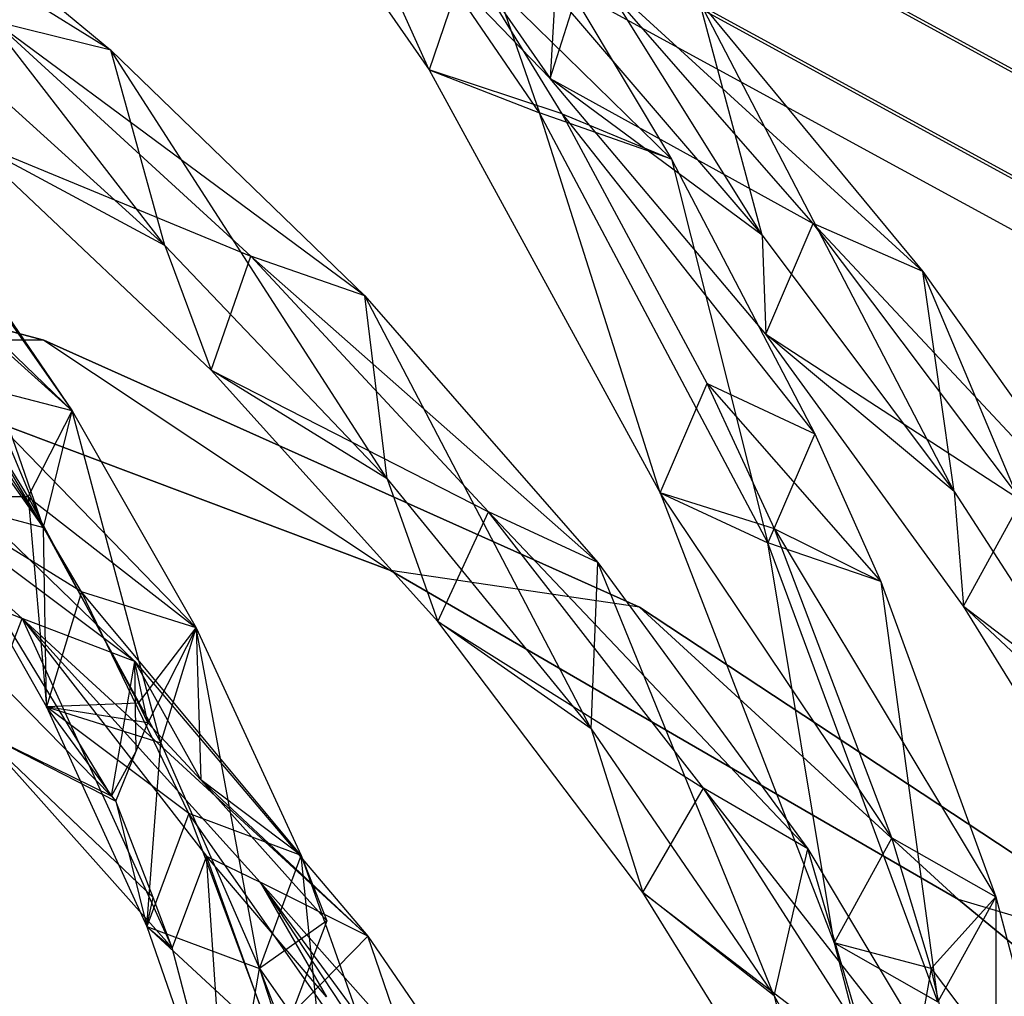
# Model space of a CAD drawing. Extents: x 5.4 to 34.8, y -14.7 to 14.7.
# Tile 232 of 251: x 23.4 to 25.9, y 7.9 to 10.3. Entities that reach past the tile are written whole.
import ezdxf

# ---------------------------------------------------------------- set-up
doc = ezdxf.new("R2010")
doc.units = 0
doc.header["$LTSCALE"] = 2.54
doc.layers.get('0').update_dxf_attribs({"color": 13, "linetype": 'CONTINUOUS'})

# ---------------------------------------------------------------- blocks, each defined once
blk = doc.blocks.new('BOHO_S_PM_7777_STL')
at = {"color": 0}
for p, q in [((23.7763, 11.1462, 16.6708), (24.4524, 10.175, 17.6383)), ((23.7763, 11.1462, 16.6708), (24.4524, 10.175, 17.6383)), ((24.7261, 10.0683, 17.5773), (24.0546, 11.0526, 16.6091)), ((24.4524, 10.175, 17.6383), (24.0546, 11.0526, 16.6091)), ((24.7261, 10.0683, 17.5773), (24.0546, 11.0526, 16.6091)), ((24.4524, 10.175, 17.6383), (24.0546, 11.0526, 16.6091)), ((25.2803, 9.7638, 17.8252), (24.5264, 10.9703, 17.1895)), ((25.2803, 9.7638, 17.8252), (24.5264, 10.9703, 17.1895)), ((24.2166, 10.9264, 16.9481), (24.7533, 10.1535, 17.5712)), ((24.2166, 10.9264, 16.9481), (24.7533, 10.1535, 17.5712)), ((24.4304, 10.9266, 16.9465), (24.7261, 10.0683, 17.5773)), ((24.4304, 10.9266, 16.9465), (24.7261, 10.0683, 17.5773)), ((23.661, 10.2239, 18.5218), (22.6922, 10.8269, 18.0552)), ((23.661, 10.2239, 18.5218), (22.6922, 10.8269, 18.0552)), ((24.7167, 10.8246, 17.3575), (26.7402, 9.7202, 17.3575)), ((24.7167, 10.8246, 17.3575), (26.7402, 9.7202, 17.3575)), ((24.7138, 10.8178, 16.9533), (26.7361, 9.7141, 16.9533)), ((24.7138, 10.8178, 16.9533), (26.7361, 9.7141, 16.9533)), ((23.7952, 9.7379, 18.6531), (22.9868, 10.7824, 18.0906)), ((22.9868, 10.7824, 18.0906), (23.661, 10.2239, 18.5218)), ((23.7952, 9.7379, 18.6531), (22.9868, 10.7824, 18.0906)), ((22.9868, 10.7824, 18.0906), (23.661, 10.2239, 18.5218)), ((24.7533, 10.1535, 17.5712), (24.1799, 10.7463, 17.0914)), ((24.7533, 10.1535, 17.5712), (24.1799, 10.7463, 17.0914)), ((24.6226, 10.603, 16.9575), (26.6047, 9.5212, 16.9575)), ((24.6226, 10.603, 16.9575), (26.6047, 9.5212, 16.9575)), ((24.6255, 10.6098, 17.3618), (26.6088, 9.5273, 17.3618)), ((24.6255, 10.6098, 17.3618), (26.6088, 9.5273, 17.3618)), ((26.5411, 9.4278, 17.1618), (24.5785, 10.499, 17.1618)), ((26.5411, 9.4278, 17.1618), (24.5785, 10.499, 17.1618)), ((24.5458, 10.4524, 17.5722), (24.4524, 10.175, 17.6383)), ((24.5458, 10.4524, 17.5722), (24.4524, 10.175, 17.6383)), ((24.783, 10.066, 17.9311), (24.5458, 10.4524, 17.5722)), ((24.5458, 10.4524, 17.5722), (25.0547, 9.9531, 17.8719)), ((24.5458, 10.4524, 17.5722), (25.0547, 9.9531, 17.8719)), ((24.783, 10.066, 17.9311), (24.5458, 10.4524, 17.5722)), ((24.7533, 10.1535, 17.5712), (24.8429, 10.4382, 17.6012)), ((24.7533, 10.1535, 17.5712), (24.8429, 10.4382, 17.6012)), ((25.4069, 9.7928, 18.0552), (24.8429, 10.4382, 17.6012)), ((25.6799, 9.6735, 18.0906), (24.8429, 10.4382, 17.6012)), ((25.4069, 9.7928, 18.0552), (24.8429, 10.4382, 17.6012)), ((25.6799, 9.6735, 18.0906), (24.8429, 10.4382, 17.6012)), ((24.7649, 10.3645, 17.3934), (24.7533, 10.1535, 17.5712)), ((24.7649, 10.3645, 17.3934), (24.7533, 10.1535, 17.5712)), ((24.7649, 10.3645, 17.3934), (25.2803, 9.7638, 17.8252)), ((24.7649, 10.3645, 17.3934), (25.2803, 9.7638, 17.8252)), ((24.8195, 10.3456, 17.5111), (25.0547, 9.9531, 17.8719)), ((24.8195, 10.3456, 17.5111), (25.0547, 9.9531, 17.8719)), ((25.7573, 9.1267, 18.2447), (25.1242, 10.3448, 17.6473)), ((25.1242, 10.3448, 17.6473), (25.6799, 9.6735, 18.0906)), ((25.7573, 9.1267, 18.2447), (25.1242, 10.3448, 17.6473)), ((25.2803, 9.7638, 17.8252), (25.1242, 10.3448, 17.6473)), ((25.2803, 9.7638, 17.8252), (25.1242, 10.3448, 17.6473)), ((25.1242, 10.3448, 17.6473), (25.6799, 9.6735, 18.0906)), ((24.0091, 9.7115, 18.9239), (23.3709, 10.2956, 18.4955)), ((24.2918, 9.6128, 18.9428), (23.3709, 10.2956, 18.4955)), ((24.0091, 9.7115, 18.9239), (23.3709, 10.2956, 18.4955)), ((24.2918, 9.6128, 18.9428), (23.3709, 10.2956, 18.4955)), ((23.661, 10.2239, 18.5218), (23.3709, 10.2956, 18.4955)), ((23.661, 10.2239, 18.5218), (23.3709, 10.2956, 18.4955)), ((23.2032, 10.2742, 18.2447), (23.7952, 9.7379, 18.6531)), ((23.2032, 10.2742, 18.2447), (23.7952, 9.7379, 18.6531)), ((24.3477, 9.1582, 19.0518), (23.661, 10.2239, 18.5218)), ((23.661, 10.2239, 18.5218), (24.2918, 9.6128, 18.9428)), ((24.3477, 9.1582, 19.0518), (23.661, 10.2239, 18.5218)), ((23.7952, 9.7379, 18.6531), (23.661, 10.2239, 18.5218)), ((23.7952, 9.7379, 18.6531), (23.661, 10.2239, 18.5218)), ((23.661, 10.2239, 18.5218), (24.2918, 9.6128, 18.9428)), ((24.783, 10.066, 17.9311), (24.4524, 10.175, 17.6383)), ((24.4524, 10.175, 17.6383), (25.0266, 9.1231, 18.5741)), ((24.783, 10.066, 17.9311), (24.4524, 10.175, 17.6383)), ((24.4524, 10.175, 17.6383), (25.0266, 9.1231, 18.5741)), ((24.4524, 10.175, 17.6383), (24.7261, 10.0683, 17.5773)), ((24.4524, 10.175, 17.6383), (24.7261, 10.0683, 17.5773)), ((25.2803, 9.7638, 17.8252), (24.7533, 10.1535, 17.5712)), ((25.2803, 9.7638, 17.8252), (24.7533, 10.1535, 17.5712)), ((25.2892, 9.5175, 18.0347), (24.7533, 10.1535, 17.5712)), ((24.7533, 10.1535, 17.5712), (25.4069, 9.7928, 18.0552)), ((24.7533, 10.1535, 17.5712), (25.4069, 9.7928, 18.0552)), ((25.2892, 9.5175, 18.0347), (24.7533, 10.1535, 17.5712)), ((22.7955, 10.0691, 18.8297), (23.5644, 9.3269, 19.4188)), ((22.7955, 10.0691, 18.8297), (23.5644, 9.3269, 19.4188)), ((25.0547, 9.9531, 17.8719), (24.7261, 10.0683, 17.5773)), ((25.0547, 9.9531, 17.8719), (24.7261, 10.0683, 17.5773)), ((25.2943, 8.9984, 18.5201), (24.7261, 10.0683, 17.5773)), ((25.0266, 9.1231, 18.5741), (24.7261, 10.0683, 17.5773)), ((25.2943, 8.9984, 18.5201), (24.7261, 10.0683, 17.5773)), ((25.0266, 9.1231, 18.5741), (24.7261, 10.0683, 17.5773)), ((25.1434, 9.395, 18.5236), (24.783, 10.066, 17.9311)), ((24.783, 10.066, 17.9311), (25.0547, 9.9531, 17.8719)), ((24.783, 10.066, 17.9311), (25.0547, 9.9531, 17.8719)), ((24.783, 10.066, 17.9311), (25.4111, 9.2703, 18.4696)), ((24.783, 10.066, 17.9311), (25.4111, 9.2703, 18.4696)), ((25.1434, 9.395, 18.5236), (24.783, 10.066, 17.9311)), ((23.4929, 9.0373, 19.4536), (22.7891, 10.0305, 18.5201)), ((23.4929, 9.0373, 19.4536), (22.7891, 10.0305, 18.5201)), ((23.0856, 10.0106, 18.7793), (23.4929, 9.0373, 19.4536)), ((23.0856, 10.0106, 18.7793), (23.4929, 9.0373, 19.4536)), ((23.0856, 10.0106, 18.7793), (23.5644, 9.3269, 19.4188)), ((23.0856, 10.0106, 18.7793), (23.5644, 9.3269, 19.4188)), ((23.7952, 9.7379, 18.6531), (23.3, 10.0043, 18.4835)), ((23.7952, 9.7379, 18.6531), (23.3, 10.0043, 18.4835)), ((23.9105, 9.4282, 18.9191), (23.3, 10.0043, 18.4835)), ((23.3, 10.0043, 18.4835), (24.0091, 9.7115, 18.9239)), ((23.3, 10.0043, 18.4835), (24.0091, 9.7115, 18.9239)), ((23.9105, 9.4282, 18.9191), (23.3, 10.0043, 18.4835)), ((25.0547, 9.9531, 17.8719), (25.2943, 8.9984, 18.5201)), ((25.0547, 9.9531, 17.8719), (25.4111, 9.2703, 18.4696)), ((25.0547, 9.9531, 17.8719), (25.2943, 8.9984, 18.5201)), ((25.0547, 9.9531, 17.8719), (25.4111, 9.2703, 18.4696)), ((23.4941, 9.5025, 19.3975), (21.9262, 9.9204, 19.3975)), ((21.9262, 9.9204, 19.1975), (23.4941, 9.5025, 19.1975)), ((21.9262, 9.9204, 19.1975), (23.4941, 9.5025, 19.1975)), ((21.9262, 9.9204, 19.1975), (23.4941, 9.5025, 19.3975)), ((21.9262, 9.9204, 19.1975), (23.4941, 9.5025, 19.3975)), ((23.4941, 9.5025, 19.3975), (21.9262, 9.9204, 19.3975)), ((23.5644, 9.3269, 19.4188), (22.9258, 9.9015, 18.9926)), ((23.5644, 9.3269, 19.4188), (22.9258, 9.9015, 18.9926)), ((23.4929, 9.0373, 19.4536), (23.2155, 9.8389, 18.9443)), ((23.2155, 9.8389, 18.9443), (23.5644, 9.3269, 19.4188)), ((23.4929, 9.0373, 19.4536), (23.2155, 9.8389, 18.9443)), ((23.2155, 9.8389, 18.9443), (23.5644, 9.3269, 19.4188)), ((25.2892, 9.5175, 18.0347), (25.4069, 9.7928, 18.0552)), ((25.2892, 9.5175, 18.0347), (25.4069, 9.7928, 18.0552)), ((25.9249, 9.1039, 18.4955), (25.4069, 9.7928, 18.0552)), ((26.1866, 8.9595, 18.5218), (25.4069, 9.7928, 18.0552)), ((25.9249, 9.1039, 18.4955), (25.4069, 9.7928, 18.0552)), ((26.1866, 8.9595, 18.5218), (25.4069, 9.7928, 18.0552)), ((25.6799, 9.6735, 18.0906), (25.4069, 9.7928, 18.0552)), ((25.6799, 9.6735, 18.0906), (25.4069, 9.7928, 18.0552)), ((25.2803, 9.7638, 17.8252), (25.2892, 9.5175, 18.0347)), ((25.2803, 9.7638, 17.8252), (25.2892, 9.5175, 18.0347)), ((25.2803, 9.7638, 17.8252), (25.7573, 9.1267, 18.2447)), ((25.2803, 9.7638, 17.8252), (25.7573, 9.1267, 18.2447)), ((23.7952, 9.7379, 18.6531), (23.9105, 9.4282, 18.9191)), ((23.7952, 9.7379, 18.6531), (23.9105, 9.4282, 18.9191)), ((23.7952, 9.7379, 18.6531), (24.3477, 9.1582, 19.0518)), ((23.7952, 9.7379, 18.6531), (24.3477, 9.1582, 19.0518)), ((23.9105, 9.4282, 18.9191), (24.0091, 9.7115, 18.9239)), ((23.9105, 9.4282, 18.9191), (24.0091, 9.7115, 18.9239)), ((24.5994, 9.0755, 19.3426), (24.0091, 9.7115, 18.9239)), ((24.8717, 8.9502, 19.3556), (24.0091, 9.7115, 18.9239)), ((24.5994, 9.0755, 19.3426), (24.0091, 9.7115, 18.9239)), ((24.8717, 8.9502, 19.3556), (24.0091, 9.7115, 18.9239)), ((24.2918, 9.6128, 18.9428), (24.0091, 9.7115, 18.9239)), ((24.2918, 9.6128, 18.9428), (24.0091, 9.7115, 18.9239)), ((26.1904, 8.4554, 18.6531), (25.6799, 9.6735, 18.0906)), ((25.6799, 9.6735, 18.0906), (26.1866, 8.9595, 18.5218)), ((26.1904, 8.4554, 18.6531), (25.6799, 9.6735, 18.0906)), ((25.7573, 9.1267, 18.2447), (25.6799, 9.6735, 18.0906)), ((25.7573, 9.1267, 18.2447), (25.6799, 9.6735, 18.0906)), ((25.6799, 9.6735, 18.0906), (26.1866, 8.9595, 18.5218)), ((24.8546, 8.536, 19.4422), (24.2918, 9.6128, 18.9428)), ((24.2918, 9.6128, 18.9428), (24.8717, 8.9502, 19.3556)), ((24.8546, 8.536, 19.4422), (24.2918, 9.6128, 18.9428)), ((24.3477, 9.1582, 19.0518), (24.2918, 9.6128, 18.9428)), ((24.3477, 9.1582, 19.0518), (24.2918, 9.6128, 18.9428)), ((24.2918, 9.6128, 18.9428), (24.8717, 8.9502, 19.3556)), ((23.159, 9.5471, 18.987), (23.4929, 9.0373, 19.4536)), ((23.159, 9.5471, 18.987), (23.4929, 9.0373, 19.4536)), ((23.4941, 9.5025, 19.3975), (22.8286, 9.5053, 19.3975)), ((22.8286, 9.5053, 19.3975), (24.3562, 8.9301, 19.3975)), ((23.4941, 9.5025, 19.3975), (22.8286, 9.5053, 19.3975)), ((24.3562, 8.9301, 19.3975), (22.8286, 9.5053, 19.1975)), ((22.8286, 9.5053, 19.1975), (24.3562, 8.9301, 19.1975)), ((24.3562, 8.9301, 19.3975), (22.8286, 9.5053, 19.1975)), ((22.8286, 9.5053, 19.3975), (24.3562, 8.9301, 19.3975)), ((23.4941, 9.5025, 19.1975), (22.8286, 9.5053, 19.1975)), ((23.4941, 9.5025, 19.1975), (22.8286, 9.5053, 19.1975)), ((22.8286, 9.5053, 19.1975), (24.3562, 8.9301, 19.1975)), ((24.9748, 8.8385, 19.3975), (23.4941, 9.5025, 19.3975)), ((23.4941, 9.5025, 19.3975), (24.3562, 8.9301, 19.3975)), ((23.4941, 9.5025, 19.3975), (24.3562, 8.9301, 19.3975)), ((23.4941, 9.5025, 19.1975), (24.3562, 8.9301, 19.1975)), ((23.4941, 9.5025, 19.1975), (24.3562, 8.9301, 19.1975)), ((23.4941, 9.5025, 19.1975), (24.9748, 8.8385, 19.1975)), ((23.4941, 9.5025, 19.1975), (24.9748, 8.8385, 19.1975)), ((23.4941, 9.5025, 19.1975), (24.9748, 8.8385, 19.3975)), ((23.4941, 9.5025, 19.1975), (24.9748, 8.8385, 19.3975)), ((23.4941, 9.5025, 19.1975), (23.4941, 9.5025, 19.3975)), ((24.9748, 8.8385, 19.3975), (23.4941, 9.5025, 19.3975)), ((23.4941, 9.5025, 19.1975), (23.4941, 9.5025, 19.3975)), ((25.7573, 9.1267, 18.2447), (25.2892, 9.5175, 18.0347)), ((25.7573, 9.1267, 18.2447), (25.2892, 9.5175, 18.0347)), ((25.781, 8.8409, 18.4835), (25.2892, 9.5175, 18.0347)), ((25.2892, 9.5175, 18.0347), (25.9249, 9.1039, 18.4955)), ((25.2892, 9.5175, 18.0347), (25.9249, 9.1039, 18.4955)), ((25.781, 8.8409, 18.4835), (25.2892, 9.5175, 18.0347)), ((24.3477, 9.1582, 19.0518), (23.9105, 9.4282, 18.9191)), ((24.3477, 9.1582, 19.0518), (23.9105, 9.4282, 18.9191)), ((24.474, 8.8029, 19.3432), (23.9105, 9.4282, 18.9191)), ((23.9105, 9.4282, 18.9191), (24.5994, 9.0755, 19.3426)), ((23.9105, 9.4282, 18.9191), (24.5994, 9.0755, 19.3426)), ((24.474, 8.8029, 19.3432), (23.9105, 9.4282, 18.9191)), ((23.588, 8.8769, 19.9279), (23.2768, 9.4022, 19.4599)), ((23.8725, 8.7876, 19.8953), (23.2768, 9.4022, 19.4599)), ((23.588, 8.8769, 19.9279), (23.2768, 9.4022, 19.4599)), ((23.8725, 8.7876, 19.8953), (23.2768, 9.4022, 19.4599)), ((23.5644, 9.3269, 19.4188), (23.2768, 9.4022, 19.4599)), ((23.5644, 9.3269, 19.4188), (23.2768, 9.4022, 19.4599)), ((23.455, 9.1134, 19.7198), (23.2768, 9.4022, 19.4599)), ((23.5644, 9.3269, 19.4188), (23.2768, 9.4022, 19.4599)), ((23.5644, 9.3269, 19.4188), (23.2768, 9.4022, 19.4599)), ((23.455, 9.1134, 19.7198), (23.2768, 9.4022, 19.4599)), ((23.4398, 8.8104, 20.1586), (22.7926, 9.4, 19.7535)), ((23.72, 8.7033, 20.164), (22.7926, 9.4, 19.7535)), ((23.4398, 8.8104, 20.1586), (22.7926, 9.4, 19.7535)), ((23.72, 8.7033, 20.164), (22.7926, 9.4, 19.7535)), ((25.0266, 9.1231, 18.5741), (25.1434, 9.395, 18.5236)), ((25.0266, 9.1231, 18.5741), (25.1434, 9.395, 18.5236)), ((25.3104, 9.034, 18.8297), (25.1434, 9.395, 18.5236)), ((25.1434, 9.395, 18.5236), (25.4111, 9.2703, 18.4696)), ((25.1434, 9.395, 18.5236), (25.4111, 9.2703, 18.4696)), ((25.1434, 9.395, 18.5236), (25.5755, 8.9024, 18.7793)), ((25.1434, 9.395, 18.5236), (25.5755, 8.9024, 18.7793)), ((25.3104, 9.034, 18.8297), (25.1434, 9.395, 18.5236)), ((23.6619, 8.3688, 20.2033), (23.0819, 9.3212, 19.7621)), ((23.0819, 9.3212, 19.7621), (23.72, 8.7033, 20.164)), ((23.6619, 8.3688, 20.2033), (23.0819, 9.3212, 19.7621)), ((23.0819, 9.3212, 19.7621), (23.72, 8.7033, 20.164)), ((23.455, 9.1134, 19.7198), (23.5644, 9.3269, 19.4188)), ((23.455, 9.1134, 19.7198), (23.5644, 9.3269, 19.4188)), ((23.4929, 9.0373, 19.4536), (23.5644, 9.3269, 19.4188)), ((23.4929, 9.0373, 19.4536), (23.5644, 9.3269, 19.4188)), ((23.4929, 9.0373, 19.4536), (23.5644, 9.3269, 19.4188)), ((23.7852, 8.5015, 19.922), (23.5644, 9.3269, 19.4188)), ((23.5644, 9.3269, 19.4188), (23.8725, 8.7876, 19.8953)), ((23.7852, 8.5015, 19.922), (23.5644, 9.3269, 19.4188)), ((23.5644, 9.3269, 19.4188), (23.8725, 8.7876, 19.8953)), ((23.5644, 9.3269, 19.4188), (23.8725, 8.7876, 19.8953)), ((25.4111, 9.2703, 18.4696), (25.2943, 8.9984, 18.5201)), ((25.4111, 9.2703, 18.4696), (25.2943, 8.9984, 18.5201)), ((25.4111, 9.2703, 18.4696), (25.5755, 8.9024, 18.7793)), ((25.4111, 9.2703, 18.4696), (25.5755, 8.9024, 18.7793)), ((24.3477, 9.1582, 19.0518), (24.474, 8.8029, 19.3432)), ((24.3477, 9.1582, 19.0518), (24.474, 8.8029, 19.3432)), ((24.3477, 9.1582, 19.0518), (24.8546, 8.536, 19.4422)), ((24.3477, 9.1582, 19.0518), (24.8546, 8.536, 19.4422)), ((22.7136, 9.1106, 19.7575), (23.4398, 8.8104, 20.1586)), ((22.7136, 9.1106, 19.7575), (23.4398, 8.8104, 20.1586)), ((23.455, 9.1134, 19.7198), (23.2053, 9.1126, 19.4947)), ((23.455, 9.1134, 19.7198), (23.2053, 9.1126, 19.4947)), ((23.588, 8.8769, 19.9279), (23.2053, 9.1126, 19.4947)), ((23.2053, 9.1126, 19.4947), (23.5006, 8.5908, 19.9546)), ((23.588, 8.8769, 19.9279), (23.2053, 9.1126, 19.4947)), ((23.2053, 9.1126, 19.4947), (23.5006, 8.5908, 19.9546)), ((23.2053, 9.1126, 19.4947), (23.4929, 9.0373, 19.4536)), ((23.2053, 9.1126, 19.4947), (23.4929, 9.0373, 19.4536)), ((23.2053, 9.1126, 19.4947), (23.5006, 8.5908, 19.9546)), ((23.2053, 9.1126, 19.4947), (23.4929, 9.0373, 19.4536)), ((23.7291, 8.6002, 20.1665), (23.455, 9.1134, 19.7198)), ((23.455, 9.1134, 19.7198), (23.5006, 8.5908, 19.9546)), ((23.455, 9.1134, 19.7198), (23.5006, 8.5908, 19.9546)), ((23.455, 9.1134, 19.7198), (23.8725, 8.7876, 19.8953)), ((23.455, 9.1134, 19.7198), (23.8725, 8.7876, 19.8953)), ((23.7291, 8.6002, 20.1665), (23.455, 9.1134, 19.7198)), ((25.6027, 8.2653, 19.4599), (25.0266, 9.1231, 18.5741)), ((25.0266, 9.1231, 18.5741), (25.4588, 8.0041, 19.4947)), ((25.6027, 8.2653, 19.4599), (25.0266, 9.1231, 18.5741)), ((25.3104, 9.034, 18.8297), (25.0266, 9.1231, 18.5741)), ((25.3104, 9.034, 18.8297), (25.0266, 9.1231, 18.5741)), ((25.0266, 9.1231, 18.5741), (25.4588, 8.0041, 19.4947)), ((25.0266, 9.1231, 18.5741), (25.2943, 8.9984, 18.5201)), ((25.0266, 9.1231, 18.5741), (25.2943, 8.9984, 18.5201)), ((25.7573, 9.1267, 18.2447), (25.781, 8.8409, 18.4835)), ((25.7573, 9.1267, 18.2447), (25.781, 8.8409, 18.4835)), ((25.7573, 9.1267, 18.2447), (26.1904, 8.4554, 18.6531)), ((25.7573, 9.1267, 18.2447), (26.1904, 8.4554, 18.6531)), ((25.781, 8.8409, 18.4835), (25.9249, 9.1039, 18.4955)), ((25.781, 8.8409, 18.4835), (25.9249, 9.1039, 18.4955)), ((24.474, 8.8029, 19.3432), (24.5994, 9.0755, 19.3426)), ((24.474, 8.8029, 19.3432), (24.5994, 9.0755, 19.3426)), ((25.1345, 8.3885, 19.7535), (24.5994, 9.0755, 19.3426)), ((25.3936, 8.2375, 19.7621), (24.5994, 9.0755, 19.3426)), ((25.1345, 8.3885, 19.7535), (24.5994, 9.0755, 19.3426)), ((25.3936, 8.2375, 19.7621), (24.5994, 9.0755, 19.3426)), ((24.8717, 8.9502, 19.3556), (24.5994, 9.0755, 19.3426)), ((24.8717, 8.9502, 19.3556), (24.5994, 9.0755, 19.3426)), ((23.5006, 8.5908, 19.9546), (23.4929, 9.0373, 19.4536)), ((23.4929, 9.0373, 19.4536), (23.7852, 8.5015, 19.922)), ((23.5006, 8.5908, 19.9546), (23.4929, 9.0373, 19.4536)), ((23.4929, 9.0373, 19.4536), (23.7852, 8.5015, 19.922)), ((25.6027, 8.2653, 19.4599), (25.3104, 9.034, 18.8297)), ((25.3104, 9.034, 18.8297), (25.5755, 8.9024, 18.7793)), ((25.3104, 9.034, 18.8297), (25.5755, 8.9024, 18.7793)), ((25.3104, 9.034, 18.8297), (25.8611, 8.1182, 19.4188)), ((25.6027, 8.2653, 19.4599), (25.3104, 9.034, 18.8297)), ((25.3104, 9.034, 18.8297), (25.8611, 8.1182, 19.4188)), ((25.5755, 8.9024, 18.7793), (25.2943, 8.9984, 18.5201)), ((25.5755, 8.9024, 18.7793), (25.2943, 8.9984, 18.5201)), ((25.7171, 7.8569, 19.4536), (25.2943, 8.9984, 18.5201)), ((25.4588, 8.0041, 19.4947), (25.2943, 8.9984, 18.5201)), ((25.7171, 7.8569, 19.4536), (25.2943, 8.9984, 18.5201)), ((25.4588, 8.0041, 19.4947), (25.2943, 8.9984, 18.5201)), ((23.0955, 8.9465, 19.8256), (23.6619, 8.3688, 20.2033)), ((23.0955, 8.9465, 19.8256), (23.6619, 8.3688, 20.2033)), ((24.8546, 8.536, 19.4422), (24.8717, 8.9502, 19.3556)), ((24.8546, 8.536, 19.4422), (24.8717, 8.9502, 19.3556)), ((25.3098, 7.8721, 19.8256), (24.8717, 8.9502, 19.3556)), ((24.8717, 8.9502, 19.3556), (25.3936, 8.2375, 19.7621)), ((25.3098, 7.8721, 19.8256), (24.8717, 8.9502, 19.3556)), ((24.8717, 8.9502, 19.3556), (25.3936, 8.2375, 19.7621)), ((24.9748, 8.8385, 19.3975), (24.3562, 8.9301, 19.3975)), ((24.3562, 8.9301, 19.3975), (25.7683, 8.1114, 19.3975)), ((24.9748, 8.8385, 19.3975), (24.3562, 8.9301, 19.3975)), ((25.7683, 8.1114, 19.3975), (24.3562, 8.9301, 19.1975)), ((24.3562, 8.9301, 19.1975), (25.7683, 8.1114, 19.1975)), ((25.7683, 8.1114, 19.3975), (24.3562, 8.9301, 19.1975)), ((24.3562, 8.9301, 19.3975), (25.7683, 8.1114, 19.3975)), ((24.3562, 8.9301, 19.3975), (24.3562, 8.9301, 19.1975)), ((24.3562, 8.9301, 19.3975), (24.3562, 8.9301, 19.1975)), ((24.9748, 8.8385, 19.1975), (24.3562, 8.9301, 19.1975)), ((24.9748, 8.8385, 19.1975), (24.3562, 8.9301, 19.1975)), ((24.3562, 8.9301, 19.1975), (25.7683, 8.1114, 19.1975)), ((25.5755, 8.9024, 18.7793), (25.7171, 7.8569, 19.4536)), ((25.5755, 8.9024, 18.7793), (25.7171, 7.8569, 19.4536)), ((25.5755, 8.9024, 18.7793), (25.8611, 8.1182, 19.4188)), ((25.5755, 8.9024, 18.7793), (25.8611, 8.1182, 19.4188)), ((23.588, 8.8769, 19.9279), (23.5006, 8.5908, 19.9546)), ((23.588, 8.8769, 19.9279), (23.5006, 8.5908, 19.9546)), ((23.8542, 8.3256, 20.3987), (23.588, 8.8769, 19.9279)), ((24.1342, 8.2211, 20.3758), (23.588, 8.8769, 19.9279)), ((23.8542, 8.3256, 20.3987), (23.588, 8.8769, 19.9279)), ((24.1342, 8.2211, 20.3758), (23.588, 8.8769, 19.9279)), ((23.8725, 8.7876, 19.8953), (23.588, 8.8769, 19.9279)), ((23.8725, 8.7876, 19.8953), (23.588, 8.8769, 19.9279)), ((26.3297, 7.9456, 19.3975), (24.9748, 8.8385, 19.3975)), ((24.9748, 8.8385, 19.3975), (25.7683, 8.1114, 19.3975)), ((24.9748, 8.8385, 19.3975), (25.7683, 8.1114, 19.3975)), ((24.9748, 8.8385, 19.1975), (25.7683, 8.1114, 19.1975)), ((24.9748, 8.8385, 19.1975), (25.7683, 8.1114, 19.1975)), ((24.9748, 8.8385, 19.1975), (26.3297, 7.9456, 19.1975)), ((24.9748, 8.8385, 19.1975), (26.3297, 7.9456, 19.1975)), ((24.9748, 8.8385, 19.1975), (26.3297, 7.9456, 19.3975)), ((24.9748, 8.8385, 19.1975), (26.3297, 7.9456, 19.3975)), ((24.9748, 8.8385, 19.1975), (24.9748, 8.8385, 19.3975)), ((26.3297, 7.9456, 19.3975), (24.9748, 8.8385, 19.3975)), ((24.9748, 8.8385, 19.1975), (24.9748, 8.8385, 19.3975)), ((26.1904, 8.4554, 18.6531), (25.781, 8.8409, 18.4835)), ((26.1904, 8.4554, 18.6531), (25.781, 8.8409, 18.4835)), ((26.2216, 8.1264, 18.9191), (25.781, 8.8409, 18.4835)), ((25.781, 8.8409, 18.4835), (26.3902, 8.3745, 18.9239)), ((25.781, 8.8409, 18.4835), (26.3902, 8.3745, 18.9239)), ((26.2216, 8.1264, 18.9191), (25.781, 8.8409, 18.4835)), ((23.3327, 8.5302, 20.1641), (23.4398, 8.8104, 20.1586)), ((23.3327, 8.5302, 20.1641), (23.4398, 8.8104, 20.1586)), ((24.0321, 8.1551, 20.5597), (23.4398, 8.8104, 20.1586)), ((23.4398, 8.8104, 20.1586), (23.8986, 8.2193, 20.4875)), ((23.4398, 8.8104, 20.1586), (23.8986, 8.2193, 20.4875)), ((23.4398, 8.8104, 20.1586), (23.813, 7.9917, 20.5025)), ((23.4398, 8.8104, 20.1586), (23.813, 7.9917, 20.5025)), ((24.3, 8.0203, 20.5628), (23.4398, 8.8104, 20.1586)), ((24.0321, 8.1551, 20.5597), (23.4398, 8.8104, 20.1586)), ((24.3, 8.0203, 20.5628), (23.4398, 8.8104, 20.1586)), ((23.72, 8.7033, 20.164), (23.4398, 8.8104, 20.1586)), ((23.72, 8.7033, 20.164), (23.4398, 8.8104, 20.1586)), ((24.8546, 8.536, 19.4422), (24.474, 8.8029, 19.3432)), ((24.8546, 8.536, 19.4422), (24.474, 8.8029, 19.3432)), ((24.9833, 8.1294, 19.7575), (24.474, 8.8029, 19.3432)), ((24.474, 8.8029, 19.3432), (25.1345, 8.3885, 19.7535)), ((24.474, 8.8029, 19.3432), (25.1345, 8.3885, 19.7535)), ((24.9833, 8.1294, 19.7575), (24.474, 8.8029, 19.3432)), ((23.7291, 8.6002, 20.1665), (23.8725, 8.7876, 19.8953)), ((23.7291, 8.6002, 20.1665), (23.8725, 8.7876, 19.8953)), ((23.8725, 8.7876, 19.8953), (23.7527, 8.5508, 20.2086)), ((23.8725, 8.7876, 19.8953), (23.7527, 8.5508, 20.2086)), ((23.7852, 8.5015, 19.922), (23.8725, 8.7876, 19.8953)), ((23.7852, 8.5015, 19.922), (23.8725, 8.7876, 19.8953)), ((24.0302, 7.94, 20.3941), (23.8725, 8.7876, 19.8953)), ((23.8725, 8.7876, 19.8953), (24.1342, 8.2211, 20.3758)), ((24.0302, 7.94, 20.3941), (23.8725, 8.7876, 19.8953)), ((23.8725, 8.7876, 19.8953), (24.1342, 8.2211, 20.3758)), ((23.8725, 8.7876, 19.8953), (24.1342, 8.2211, 20.3758)), ((23.8725, 8.7876, 19.8953), (23.8847, 8.4096, 20.2966)), ((23.8725, 8.7876, 19.8953), (23.8847, 8.4096, 20.2966)), ((23.6619, 8.3688, 20.2033), (23.72, 8.7033, 20.164)), ((23.6619, 8.3688, 20.2033), (23.72, 8.7033, 20.164)), ((23.7527, 8.5508, 20.2086), (23.72, 8.7033, 20.164)), ((23.72, 8.7033, 20.164), (23.8847, 8.4096, 20.2966)), ((23.72, 8.7033, 20.164), (23.8847, 8.4096, 20.2966)), ((23.72, 8.7033, 20.164), (24.3, 8.0203, 20.5628)), ((23.7239, 8.4804, 20.2095), (23.72, 8.7033, 20.164)), ((23.7527, 8.5508, 20.2086), (23.72, 8.7033, 20.164)), ((23.7239, 8.4804, 20.2095), (23.72, 8.7033, 20.164)), ((23.72, 8.7033, 20.164), (24.3, 8.0203, 20.5628)), ((23.7291, 8.6002, 20.1665), (23.5006, 8.5908, 19.9546)), ((23.7291, 8.6002, 20.1665), (23.5006, 8.5908, 19.9546)), ((23.7527, 8.5508, 20.2086), (23.7291, 8.6002, 20.1665)), ((23.7527, 8.5508, 20.2086), (23.7291, 8.6002, 20.1665)), ((23.8542, 8.3256, 20.3987), (23.5006, 8.5908, 19.9546)), ((23.5006, 8.5908, 19.9546), (23.7502, 8.0445, 20.417)), ((23.8542, 8.3256, 20.3987), (23.5006, 8.5908, 19.9546)), ((23.5006, 8.5908, 19.9546), (23.7502, 8.0445, 20.417)), ((23.5006, 8.5908, 19.9546), (23.7852, 8.5015, 19.922)), ((23.5006, 8.5908, 19.9546), (23.7852, 8.5015, 19.922)), ((23.6731, 8.3562, 20.2111), (23.5006, 8.5908, 19.9546)), ((23.5006, 8.5908, 19.9546), (23.7502, 8.0445, 20.417)), ((23.7527, 8.5508, 20.2086), (23.5006, 8.5908, 19.9546)), ((23.6731, 8.3562, 20.2111), (23.5006, 8.5908, 19.9546)), ((23.7527, 8.5508, 20.2086), (23.5006, 8.5908, 19.9546)), ((23.7239, 8.4804, 20.2095), (23.7527, 8.5508, 20.2086)), ((23.7239, 8.4804, 20.2095), (23.7527, 8.5508, 20.2086)), ((23.7527, 8.5508, 20.2086), (23.8847, 8.4096, 20.2966)), ((23.7527, 8.5508, 20.2086), (23.8847, 8.4096, 20.2966)), ((23.813, 7.9917, 20.5025), (23.3327, 8.5302, 20.1641)), ((23.3327, 8.5302, 20.1641), (23.7662, 8.1171, 20.4016)), ((23.3327, 8.5302, 20.1641), (23.7662, 8.1171, 20.4016)), ((23.3327, 8.5302, 20.1641), (23.6731, 8.3562, 20.2111)), ((23.6619, 8.3688, 20.2033), (23.3327, 8.5302, 20.1641)), ((23.6619, 8.3688, 20.2033), (23.3327, 8.5302, 20.1641)), ((23.3327, 8.5302, 20.1641), (23.6731, 8.3562, 20.2111)), ((23.813, 7.9917, 20.5025), (23.3327, 8.5302, 20.1641)), ((24.8546, 8.536, 19.4422), (24.9833, 8.1294, 19.7575)), ((24.8546, 8.536, 19.4422), (24.9833, 8.1294, 19.7575)), ((24.8546, 8.536, 19.4422), (25.3098, 7.8721, 19.8256)), ((24.8546, 8.536, 19.4422), (25.3098, 7.8721, 19.8256)), ((23.7502, 8.0445, 20.417), (23.7852, 8.5015, 19.922)), ((23.7502, 8.0445, 20.417), (23.7852, 8.5015, 19.922)), ((23.7852, 8.5015, 19.922), (24.0302, 7.94, 20.3941)), ((23.7852, 8.5015, 19.922), (24.0302, 7.94, 20.3941)), ((23.6619, 8.3688, 20.2033), (23.7239, 8.4804, 20.2095)), ((23.6619, 8.3688, 20.2033), (23.7239, 8.4804, 20.2095)), ((23.6731, 8.3562, 20.2111), (23.7239, 8.4804, 20.2095)), ((23.6731, 8.3562, 20.2111), (23.7239, 8.4804, 20.2095)), ((24.1342, 8.2211, 20.3758), (23.8847, 8.4096, 20.2966)), ((23.8847, 8.4096, 20.2966), (24.1979, 8.0589, 20.5104)), ((24.1342, 8.2211, 20.3758), (23.8847, 8.4096, 20.2966)), ((24.3, 8.0203, 20.5628), (23.8847, 8.4096, 20.2966)), ((24.3, 8.0203, 20.5628), (23.8847, 8.4096, 20.2966)), ((23.8847, 8.4096, 20.2966), (24.1979, 8.0589, 20.5104)), ((24.9833, 8.1294, 19.7575), (25.1345, 8.3885, 19.7535)), ((24.9833, 8.1294, 19.7575), (25.1345, 8.3885, 19.7535)), ((25.6071, 7.6515, 20.1586), (25.1345, 8.3885, 19.7535)), ((25.8499, 7.4755, 20.164), (25.1345, 8.3885, 19.7535)), ((25.6071, 7.6515, 20.1586), (25.1345, 8.3885, 19.7535)), ((25.8499, 7.4755, 20.164), (25.1345, 8.3885, 19.7535)), ((25.3936, 8.2375, 19.7621), (25.1345, 8.3885, 19.7535)), ((25.3936, 8.2375, 19.7621), (25.1345, 8.3885, 19.7535)), ((23.6619, 8.3688, 20.2033), (23.6731, 8.3562, 20.2111)), ((23.6619, 8.3688, 20.2033), (23.6731, 8.3562, 20.2111)), ((23.7662, 8.1171, 20.4016), (23.6731, 8.3562, 20.2111)), ((23.6731, 8.3562, 20.2111), (23.7502, 8.0445, 20.417)), ((23.6731, 8.3562, 20.2111), (23.7502, 8.0445, 20.417)), ((23.7662, 8.1171, 20.4016), (23.6731, 8.3562, 20.2111)), ((23.8542, 8.3256, 20.3987), (23.7502, 8.0445, 20.417)), ((23.8542, 8.3256, 20.3987), (23.7502, 8.0445, 20.417)), ((24.0697, 7.7485, 20.8745), (23.8542, 8.3256, 20.3987)), ((24.3437, 7.6277, 20.8625), (23.8542, 8.3256, 20.3987)), ((24.0697, 7.7485, 20.8745), (23.8542, 8.3256, 20.3987)), ((24.3437, 7.6277, 20.8625), (23.8542, 8.3256, 20.3987)), ((24.1342, 8.2211, 20.3758), (23.8542, 8.3256, 20.3987)), ((24.1342, 8.2211, 20.3758), (23.8542, 8.3256, 20.3987)), ((25.6027, 8.2653, 19.4599), (25.4588, 8.0041, 19.4947)), ((25.6027, 8.2653, 19.4599), (25.4588, 8.0041, 19.4947)), ((25.7002, 7.9402, 19.7198), (25.6027, 8.2653, 19.4599)), ((25.6027, 8.2653, 19.4599), (25.8611, 8.1182, 19.4188)), ((25.6027, 8.2653, 19.4599), (25.8611, 8.1182, 19.4188)), ((25.7002, 7.9402, 19.7198), (25.6027, 8.2653, 19.4599)), ((25.3098, 7.8721, 19.8256), (25.3936, 8.2375, 19.7621)), ((25.3098, 7.8721, 19.8256), (25.3936, 8.2375, 19.7621)), ((25.7072, 7.1674, 20.2033), (25.3936, 8.2375, 19.7621)), ((25.3936, 8.2375, 19.7621), (25.8499, 7.4755, 20.164)), ((25.7072, 7.1674, 20.2033), (25.3936, 8.2375, 19.7621)), ((25.3936, 8.2375, 19.7621), (25.8499, 7.4755, 20.164)), ((23.8986, 8.2193, 20.4875), (23.813, 7.9917, 20.5025)), ((23.8986, 8.2193, 20.4875), (23.813, 7.9917, 20.5025)), ((23.9485, 7.474, 20.8839), (23.8986, 8.2193, 20.4875)), ((24.0861, 7.6963, 20.9169), (23.8986, 8.2193, 20.4875)), ((23.9485, 7.474, 20.8839), (23.8986, 8.2193, 20.4875)), ((24.1969, 7.8698, 20.6977), (23.8986, 8.2193, 20.4875)), ((24.0861, 7.6963, 20.9169), (23.8986, 8.2193, 20.4875)), ((23.8986, 8.2193, 20.4875), (24.0321, 8.1551, 20.5597)), ((23.8986, 8.2193, 20.4875), (24.0321, 8.1551, 20.5597)), ((24.1969, 7.8698, 20.6977), (23.8986, 8.2193, 20.4875)), ((24.0302, 7.94, 20.3941), (24.1342, 8.2211, 20.3758)), ((24.0302, 7.94, 20.3941), (24.1342, 8.2211, 20.3758)), ((24.0302, 7.94, 20.3941), (24.1342, 8.2211, 20.3758)), ((24.2226, 7.3532, 20.8719), (24.1342, 8.2211, 20.3758)), ((24.1342, 8.2211, 20.3758), (24.3437, 7.6277, 20.8625)), ((24.2226, 7.3532, 20.8719), (24.1342, 8.2211, 20.3758)), ((24.1342, 8.2211, 20.3758), (24.3437, 7.6277, 20.8625)), ((24.1342, 8.2211, 20.3758), (24.1979, 8.0589, 20.5104)), ((24.1342, 8.2211, 20.3758), (24.1979, 8.0589, 20.5104)), ((24.5618, 7.4329, 20.9587), (24.0321, 8.1551, 20.5597)), ((24.0321, 8.1551, 20.5597), (24.3128, 7.728, 20.7812)), ((24.0321, 8.1551, 20.5597), (24.3128, 7.728, 20.7812)), ((24.0321, 8.1551, 20.5597), (24.1969, 7.8698, 20.6977)), ((24.0321, 8.1551, 20.5597), (24.1969, 7.8698, 20.6977)), ((24.8146, 7.2715, 20.9601), (24.0321, 8.1551, 20.5597)), ((24.5618, 7.4329, 20.9587), (24.0321, 8.1551, 20.5597)), ((24.8146, 7.2715, 20.9601), (24.0321, 8.1551, 20.5597)), ((24.3, 8.0203, 20.5628), (24.0321, 8.1551, 20.5597)), ((24.3, 8.0203, 20.5628), (24.0321, 8.1551, 20.5597)), ((25.3098, 7.8721, 19.8256), (24.9833, 8.1294, 19.7575)), ((25.3098, 7.8721, 19.8256), (24.9833, 8.1294, 19.7575)), ((25.431, 7.4086, 20.1641), (24.9833, 8.1294, 19.7575)), ((24.9833, 8.1294, 19.7575), (25.6071, 7.6515, 20.1586)), ((24.9833, 8.1294, 19.7575), (25.6071, 7.6515, 20.1586)), ((25.431, 7.4086, 20.1641), (24.9833, 8.1294, 19.7575)), ((23.7502, 8.0445, 20.417), (23.7662, 8.1171, 20.4016)), ((23.7502, 8.0445, 20.417), (23.7662, 8.1171, 20.4016)), ((23.813, 7.9917, 20.5025), (23.7662, 8.1171, 20.4016)), ((23.813, 7.9917, 20.5025), (23.7662, 8.1171, 20.4016)), ((25.7002, 7.9402, 19.7198), (25.8611, 8.1182, 19.4188)), ((25.7002, 7.9402, 19.7198), (25.8611, 8.1182, 19.4188)), ((25.8611, 8.1182, 19.4188), (25.7171, 7.8569, 19.4536)), ((25.8611, 8.1182, 19.4188), (25.7171, 7.8569, 19.4536)), ((26.3297, 7.9456, 19.3975), (25.7683, 8.1114, 19.3975)), ((25.7683, 8.1114, 19.3975), (27.0264, 7.0714, 19.3975)), ((26.3297, 7.9456, 19.3975), (25.7683, 8.1114, 19.3975)), ((27.0264, 7.0714, 19.3975), (25.7683, 8.1114, 19.1975)), ((25.7683, 8.1114, 19.1975), (27.0264, 7.0714, 19.1975)), ((27.0264, 7.0714, 19.3975), (25.7683, 8.1114, 19.1975)), ((25.7683, 8.1114, 19.3975), (27.0264, 7.0714, 19.3975)), ((25.7683, 8.1114, 19.3975), (25.7683, 8.1114, 19.1975)), ((25.7683, 8.1114, 19.3975), (25.7683, 8.1114, 19.1975)), ((26.3297, 7.9456, 19.1975), (25.7683, 8.1114, 19.1975)), ((26.3297, 7.9456, 19.1975), (25.7683, 8.1114, 19.1975)), ((25.7683, 8.1114, 19.1975), (27.0264, 7.0714, 19.1975)), ((25.8611, 8.1182, 19.4188), (25.8607, 7.2637, 19.922)), ((25.8611, 8.1182, 19.4188), (25.8607, 7.2637, 19.922)), ((25.8611, 8.1182, 19.4188), (26.0191, 7.5175, 19.8953)), ((25.8611, 8.1182, 19.4188), (26.0191, 7.5175, 19.8953)), ((24.1979, 8.0589, 20.5104), (24.0302, 7.94, 20.3941)), ((24.1979, 8.0589, 20.5104), (24.0302, 7.94, 20.3941)), ((24.1979, 8.0589, 20.5104), (24.1097, 7.8263, 20.5259)), ((24.1979, 8.0589, 20.5104), (24.1097, 7.8263, 20.5259)), ((24.0697, 7.7485, 20.8745), (23.7502, 8.0445, 20.417)), ((23.7502, 8.0445, 20.417), (23.9485, 7.474, 20.8839)), ((24.0697, 7.7485, 20.8745), (23.7502, 8.0445, 20.417)), ((23.7502, 8.0445, 20.417), (23.9485, 7.474, 20.8839)), ((23.7502, 8.0445, 20.417), (24.0302, 7.94, 20.3941)), ((23.7502, 8.0445, 20.417), (24.0302, 7.94, 20.3941)), ((23.7502, 8.0445, 20.417), (23.813, 7.9917, 20.5025)), ((23.7502, 8.0445, 20.417), (23.813, 7.9917, 20.5025)), ((23.7502, 8.0445, 20.417), (23.9485, 7.474, 20.8839)), ((24.1097, 7.8263, 20.5259), (24.3, 8.0203, 20.5628)), ((24.1097, 7.8263, 20.5259), (24.3, 8.0203, 20.5628)), ((24.6262, 7.0638, 20.94), (24.3, 8.0203, 20.5628)), ((24.3, 8.0203, 20.5628), (24.8146, 7.2715, 20.9601)), ((24.6262, 7.0638, 20.94), (24.3, 8.0203, 20.5628)), ((24.3, 8.0203, 20.5628), (24.8146, 7.2715, 20.9601)), ((23.9485, 7.474, 20.8839), (23.813, 7.9917, 20.5025)), ((23.9485, 7.474, 20.8839), (23.813, 7.9917, 20.5025)), ((25.7002, 7.9402, 19.7198), (25.4588, 8.0041, 19.4947)), ((25.4588, 8.0041, 19.4947), (25.609, 7.4236, 19.9546)), ((25.7002, 7.9402, 19.7198), (25.4588, 8.0041, 19.4947)), ((25.4588, 8.0041, 19.4947), (25.609, 7.4236, 19.9546)), ((25.4588, 8.0041, 19.4947), (25.7171, 7.8569, 19.4536)), ((25.4588, 8.0041, 19.4947), (25.7171, 7.8569, 19.4536)), ((23.9485, 7.474, 20.8839), (24.0302, 7.94, 20.3941)), ((23.9485, 7.474, 20.8839), (24.0302, 7.94, 20.3941)), ((24.0302, 7.94, 20.3941), (24.2226, 7.3532, 20.8719)), ((24.0302, 7.94, 20.3941), (24.2226, 7.3532, 20.8719)), ((24.0302, 7.94, 20.3941), (24.2226, 7.3532, 20.8719)), ((24.0302, 7.94, 20.3941), (24.2142, 7.4601, 20.8093)), ((24.0302, 7.94, 20.3941), (24.2142, 7.4601, 20.8093)), ((24.0302, 7.94, 20.3941), (24.1097, 7.8263, 20.5259)), ((24.0302, 7.94, 20.3941), (24.1097, 7.8263, 20.5259)), ((25.7002, 7.9402, 19.7198), (25.609, 7.4236, 19.9546)), ((25.7002, 7.9402, 19.7198), (25.609, 7.4236, 19.9546)), ((25.8321, 7.3735, 20.1665), (25.7002, 7.9402, 19.7198)), ((25.7002, 7.9402, 19.7198), (26.0191, 7.5175, 19.8953)), ((25.7002, 7.9402, 19.7198), (26.0191, 7.5175, 19.8953)), ((25.8321, 7.3735, 20.1665), (25.7002, 7.9402, 19.7198)), ((25.3098, 7.8721, 19.8256), (25.431, 7.4086, 20.1641)), ((25.3098, 7.8721, 19.8256), (25.431, 7.4086, 20.1641)), ((25.3098, 7.8721, 19.8256), (25.7072, 7.1674, 20.2033)), ((25.3098, 7.8721, 19.8256), (25.7072, 7.1674, 20.2033))]:
    blk.add_line(p, q, dxfattribs=at)

msp = doc.modelspace()

# ---------------------------------------------------------------- block references
at = {"color": 0}
msp.add_blockref('BOHO_S_PM_7777_STL', (0, 0), dxfattribs=at)

doc.saveas('drawing.dxf')
